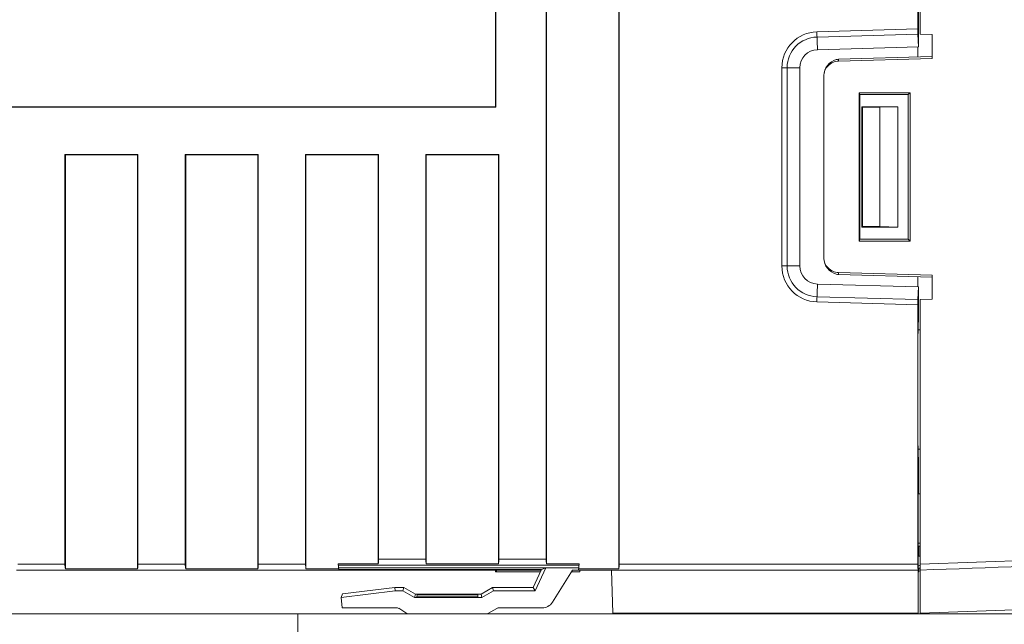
# Model space of a CAD drawing. Header units: millimetres. Extents: x -371 to 373, y -280 to 256.
# Tile 62 of 103: x -104 to -22, y 15 to 65. Entities that reach past the tile are written whole.
import ezdxf
from ezdxf.lldxf.tags import DXFTag

# ---------------------------------------------------------------- set-up
doc = ezdxf.new("R2010")
doc.units = ezdxf.units.MM
doc.header["$MEASUREMENT"] = 0
doc.layers.add('layer 1', color=7, linetype='Continuous')
tags = doc.linetypes.add('New Line128', pattern=[0.5, 0.2, -0.3]).pattern_tags.tags
tags[6:7] = [DXFTag(74, 4), DXFTag(75, 0), DXFTag(340, '0'), DXFTag(46, 1.0), DXFTag(50, 0.0), DXFTag(44, 0.0), DXFTag(45, 0.0)]
tags[4:5] = [DXFTag(74, 4), DXFTag(75, 0), DXFTag(340, '0'), DXFTag(46, 1.0), DXFTag(50, 0.0), DXFTag(44, 0.0), DXFTag(45, 0.0)]

msp = doc.modelspace()

# ---------------------------------------------------------------- linework, layer by layer
at = {"layer": 'layer 1', "lineweight": 9}
for points in [[(-59.7503, 19.728), (-59.7503, 19.728), (-59.7503, 189.1262), (-59.7503, 189.1262)], [(-53.7503, 189.1262), (-53.7503, 189.1262), (-53.7503, 19.3262), (-53.7503, 19.3262)], [(-59.7856, 188.7262), (-59.7856, 188.7262), (-59.7856, 20.128), (-59.7856, 20.128)], [(-53.7151, 188.7262), (-53.7151, 188.7262), (-53.7151, 19.7262), (-53.7151, 19.7262)], [(-64.0003, 57.7262), (-64.0003, 57.7262), (-64.0003, 150.7262), (-64.0003, 150.7262)], [(-63.9651, 57.691), (-63.9651, 57.691), (-63.9651, 150.7615), (-63.9651, 150.7615)], [(-28.8825, 144.2714), (-28.8825, 144.2714), (-28.8825, 64.181), (-28.8825, 64.181)], [(-28.7003, 144.6913), (-28.7003, 144.6913), (-28.7003, 63.7611), (-28.7003, 63.7611)], [(-28.8463, 62.6948), (-28.8463, 62.6948), (-28.8463, 65.7262), (-28.8463, 65.7262)], [(-37.2833, 63.9477), (-38.8998, 63.9028), (-40.187, 62.5793), (-40.187, 60.9621)], [(-37.2833, 63.9477), (-37.2833, 63.9477), (-28.8825, 64.181), (-28.8825, 64.181)], [(-37.242, 62.4616), (-37.242, 62.4616), (-37.2833, 63.9477), (-37.2833, 63.9477)], [(-28.8825, 64.181), (-28.8825, 64.126), (-28.8823, 64.0709), (-28.882, 64.0158)], [(-37.2712, 63.5148), (-38.6534, 63.4764), (-39.754, 62.3449), (-39.754, 60.9621)], [(-37.2712, 63.5148), (-37.2712, 63.5148), (-28.8782, 63.7508), (-28.8782, 63.7508)], [(-28.8784, 63.7565), (-28.8784, 63.7565), (-28.8463, 62.6948), (-28.8463, 62.6948)], [(-28.7003, 63.7611), (-28.7003, 63.7611), (-27.7003, 63.7262), (-27.7003, 63.7262)], [(-27.7003, 63.7262), (-27.7003, 63.7262), (-27.7003, 61.7262), (-27.7003, 61.7262)], [(-37.242, 62.4616), (-38.0539, 62.439), (-38.7003, 61.7743), (-38.7003, 60.9621)], [(-28.8463, 62.6948), (-28.8463, 62.6948), (-37.242, 62.4616), (-37.242, 62.4616)], [(-28.9044, 61.854), (-28.9044, 61.854), (-28.9044, 62.6932), (-28.9044, 62.6932)], [(-35.6678, 61.6473), (-36.265, 61.4892), (-36.7003, 60.9301), (-36.7003, 60.3213)], [(-35.4849, 61.6661), (-35.5462, 61.6644), (-35.6074, 61.6581), (-35.6678, 61.6473)], [(-27.7049, 61.8882), (-27.7049, 61.8882), (-35.4849, 61.6661), (-35.4849, 61.6661)], [(-27.7003, 61.7262), (-27.7003, 61.7262), (-35.4849, 61.51), (-35.4849, 61.51)], [(-35.4849, 61.51), (-35.4849, 61.51), (-35.4849, 61.6661), (-35.4849, 61.6661)], [(-40.187, 60.9621), (-40.187, 60.9621), (-38.7003, 60.9621), (-38.7003, 60.9621)], [(-40.187, 60.9621), (-40.187, 60.9621), (-40.187, 44.4903), (-40.187, 44.4903)], [(-39.754, 44.4903), (-39.754, 44.4903), (-39.754, 60.9621), (-39.754, 60.9621)], [(-38.7003, 60.9621), (-38.7003, 60.9621), (-38.7003, 44.4903), (-38.7003, 44.4903)], [(-36.7003, 45.1968), (-36.7003, 45.1968), (-36.7003, 60.2557), (-36.7003, 60.2557)], [(-33.7632, 58.8867), (-33.7632, 58.8867), (-29.5398, 58.8867), (-29.5398, 58.8867)], [(-33.7003, 58.7293), (-33.7003, 58.7293), (-33.7632, 58.8867), (-33.7632, 58.8867)], [(-33.7632, 46.5657), (-33.7632, 46.5657), (-33.7632, 58.8867), (-33.7632, 58.8867)], [(-33.7003, 58.7293), (-33.7003, 58.7293), (-29.7003, 58.7262), (-29.7003, 58.7262)], [(-33.7003, 46.7232), (-33.7003, 46.7232), (-33.7003, 58.7293), (-33.7003, 58.7293)], [(-29.7003, 58.7262), (-29.7003, 58.7262), (-29.5398, 58.8867), (-29.5398, 58.8867)], [(-29.7003, 58.7262), (-29.7003, 58.7262), (-29.7003, 46.7262), (-29.7003, 46.7262)], [(-29.5398, 58.8867), (-29.5398, 58.8867), (-29.5398, 46.5657), (-29.5398, 46.5657)], [(-129.5356, 57.691), (-129.5356, 57.691), (-63.9651, 57.691), (-63.9651, 57.691)], [(-64.0003, 57.7262), (-64.0003, 57.7262), (-129.5003, 57.7262), (-129.5003, 57.7262)], [(-33.5503, 57.7262), (-33.5503, 57.7262), (-30.5503, 57.7262), (-30.5503, 57.7262)], [(-33.4979, 57.6738), (-33.4979, 57.6738), (-33.5503, 57.7262), (-33.5503, 57.7262)], [(-33.5503, 47.7262), (-33.5503, 47.7262), (-33.5503, 57.7262), (-33.5503, 57.7262)], [(-33.4979, 57.6738), (-33.4979, 57.6738), (-32.0503, 57.6738), (-32.0503, 57.6738)], [(-33.4979, 47.7786), (-33.4979, 47.7786), (-33.4979, 57.6738), (-33.4979, 57.6738)], [(-32.0503, 57.6738), (-32.0503, 57.6738), (-30.5503, 57.7262), (-30.5503, 57.7262)], [(-32.0503, 57.6738), (-32.0503, 57.6738), (-32.0503, 47.7786), (-32.0503, 47.7786)], [(-30.5503, 57.7262), (-30.5503, 57.7262), (-30.5503, 47.7262), (-30.5503, 47.7262)], [(-93.7151, 53.7615), (-93.7151, 53.7615), (-99.7856, 53.7615), (-99.7856, 53.7615)], [(-99.7856, 53.7615), (-99.7856, 53.7615), (-99.7856, 19.7262), (-99.7856, 19.7262)], [(-99.7503, 53.7262), (-99.7503, 53.7262), (-93.7503, 53.7262), (-93.7503, 53.7262)], [(-99.7503, 19.3262), (-99.7503, 19.3262), (-99.7503, 53.7262), (-99.7503, 53.7262)], [(-93.7503, 53.7262), (-93.7503, 53.7262), (-93.7503, 19.3262), (-93.7503, 19.3262)], [(-93.7151, 53.7615), (-93.7151, 53.7615), (-93.7151, 19.7262), (-93.7151, 19.7262)], [(-83.7151, 53.7615), (-83.7151, 53.7615), (-89.7856, 53.7615), (-89.7856, 53.7615)], [(-89.7856, 53.7615), (-89.7856, 53.7615), (-89.7856, 19.7262), (-89.7856, 19.7262)], [(-89.7503, 53.7262), (-89.7503, 53.7262), (-83.7503, 53.7262), (-83.7503, 53.7262)], [(-89.7503, 19.3262), (-89.7503, 19.3262), (-89.7503, 53.7262), (-89.7503, 53.7262)], [(-83.7503, 53.7262), (-83.7503, 53.7262), (-83.7503, 19.3262), (-83.7503, 19.3262)], [(-83.7151, 53.7615), (-83.7151, 53.7615), (-83.7151, 19.7262), (-83.7151, 19.7262)], [(-73.7151, 53.7615), (-73.7151, 53.7615), (-79.7856, 53.7615), (-79.7856, 53.7615)], [(-79.7856, 53.7615), (-79.7856, 53.7615), (-79.7856, 19.7262), (-79.7856, 19.7262)], [(-79.7503, 53.7262), (-79.7503, 53.7262), (-73.7503, 53.7262), (-73.7503, 53.7262)], [(-79.7503, 19.3262), (-79.7503, 19.3262), (-79.7503, 53.7262), (-79.7503, 53.7262)], [(-73.7151, 53.7615), (-73.7151, 53.7615), (-73.7503, 53.7262), (-73.7503, 53.7262)], [(-73.7503, 53.7262), (-73.7503, 53.7262), (-73.7503, 19.728), (-73.7503, 19.728)], [(-73.7151, 53.7615), (-73.7151, 53.7615), (-73.7151, 20.128), (-73.7151, 20.128)], [(-63.7151, 53.7615), (-63.7151, 53.7615), (-69.7856, 53.7615), (-69.7856, 53.7615)], [(-69.7856, 53.7615), (-69.7856, 53.7615), (-69.7856, 20.128), (-69.7856, 20.128)], [(-69.7503, 53.7262), (-69.7503, 53.7262), (-63.7503, 53.7262), (-63.7503, 53.7262)], [(-69.7503, 19.728), (-69.7503, 19.728), (-69.7503, 53.7262), (-69.7503, 53.7262)], [(-63.7503, 53.7262), (-63.7503, 53.7262), (-63.7503, 19.728), (-63.7503, 19.728)], [(-63.7151, 53.7615), (-63.7151, 53.7615), (-63.7151, 20.128), (-63.7151, 20.128)], [(-33.4979, 47.7786), (-33.4979, 47.7786), (-33.5503, 47.7262), (-33.5503, 47.7262)], [(-30.5503, 47.7262), (-30.5503, 47.7262), (-33.5503, 47.7262), (-33.5503, 47.7262)], [(-32.0503, 47.7786), (-32.0503, 47.7786), (-33.4979, 47.7786), (-33.4979, 47.7786)], [(-30.5503, 47.7262), (-30.5503, 47.7262), (-32.0503, 47.7786), (-32.0503, 47.7786)], [(-33.7003, 46.7232), (-33.7003, 46.7232), (-33.7632, 46.5657), (-33.7632, 46.5657)], [(-29.7003, 46.7262), (-29.7003, 46.7262), (-33.7003, 46.7232), (-33.7003, 46.7232)], [(-29.7003, 46.7262), (-29.7003, 46.7262), (-29.5398, 46.5657), (-29.5398, 46.5657)], [(-29.5398, 46.5657), (-29.5398, 46.5657), (-33.7632, 46.5657), (-33.7632, 46.5657)], [(-36.7003, 45.1311), (-36.7003, 44.5223), (-36.265, 43.9633), (-35.6678, 43.8051)], [(-38.7003, 44.4903), (-38.7003, 44.4903), (-40.187, 44.4903), (-40.187, 44.4903)], [(-40.187, 44.4903), (-40.187, 42.8731), (-38.8998, 41.5497), (-37.2833, 41.5048)], [(-39.754, 44.4903), (-39.754, 43.1076), (-38.6534, 41.976), (-37.2712, 41.9376)], [(-38.7003, 44.4903), (-38.7003, 43.6781), (-38.0539, 43.0134), (-37.242, 42.9909)], [(-35.6678, 43.8051), (-35.6074, 43.7943), (-35.5462, 43.7881), (-35.4849, 43.7863)], [(-35.4849, 43.9425), (-35.4849, 43.9425), (-27.7003, 43.7262), (-27.7003, 43.7262)], [(-35.4849, 43.7863), (-35.4849, 43.7863), (-35.4849, 43.9425), (-35.4849, 43.9425)], [(-35.4849, 43.7863), (-35.4849, 43.7863), (-27.7049, 43.5643), (-27.7049, 43.5643)], [(-28.9044, 42.7593), (-28.9044, 42.7593), (-28.9044, 43.5985), (-28.9044, 43.5985)], [(-27.7003, 43.7262), (-27.7003, 43.7262), (-27.7003, 41.7262), (-27.7003, 41.7262)], [(-37.2833, 41.5048), (-37.2833, 41.5048), (-37.242, 42.9909), (-37.242, 42.9909)], [(-37.242, 42.9909), (-37.242, 42.9909), (-28.8463, 42.7577), (-28.8463, 42.7577)], [(-28.8463, 42.7577), (-28.8463, 42.7577), (-28.8781, 41.7045), (-28.8781, 41.7045)], [(-28.8463, 40.8002), (-28.8463, 40.8002), (-28.8463, 42.7577), (-28.8463, 42.7577)], [(-28.8781, 41.7045), (-28.8781, 41.7045), (-37.2712, 41.9376), (-37.2712, 41.9376)], [(-28.8825, 41.2714), (-28.8825, 41.2714), (-37.2833, 41.5048), (-37.2833, 41.5048)], [(-28.8781, 41.7045), (-28.8808, 41.6152), (-28.8825, 41.4501), (-28.8825, 41.2714)], [(-28.8825, 41.2714), (-28.8825, 41.2714), (-28.8825, 19.7262), (-28.8825, 19.7262)], [(-27.7003, 41.7262), (-27.7003, 41.7262), (-28.7003, 41.6913), (-28.7003, 41.6913)], [(-28.7003, 15.6512), (-28.7003, 15.6512), (-28.7003, 41.6913), (-28.7003, 41.6913)], [(-28.8668, 38.893), (-28.8668, 38.893), (-28.8476, 40.7262), (-28.8476, 40.7262)], [(-28.8476, 40.7569), (-28.8476, 40.7569), (-28.8463, 40.8002), (-28.8463, 40.8002)], [(-28.8476, 40.7569), (-28.8476, 40.7569), (-28.8476, 40.7262), (-28.8476, 40.7262)], [(-28.8637, 39.1885), (-28.8637, 39.1885), (-28.7003, 39.1913), (-28.7003, 39.1913)], [(-28.8476, 27.7262), (-28.8476, 27.7262), (-28.8668, 29.5594), (-28.8668, 29.5594)], [(-28.7003, 29.2611), (-28.7003, 29.2611), (-28.8637, 29.264), (-28.8637, 29.264)], [(-28.8476, 27.7262), (-28.8476, 27.7262), (-28.8476, 25.5596), (-28.8476, 25.5596)], [(-28.7003, 25.5596), (-28.7003, 25.5596), (-28.8503, 25.5596), (-28.8503, 25.5596)], [(-28.8503, 25.5596), (-28.8503, 25.5596), (-28.8503, 19.2262), (-28.8503, 19.2262)], [(-28.7003, 21.4501), (-28.7003, 21.4501), (-28.8503, 21.4501), (-28.8503, 21.4501)], [(-28.8503, 21.2012), (-28.8503, 21.2012), (-28.7003, 21.2012), (-28.7003, 21.2012)], [(-28.8431, 20.9762), (-28.8431, 20.9762), (-28.8431, 21.2012), (-28.8431, 21.2012)], [(-28.8003, 21.2012), (-28.8003, 21.2012), (-28.8003, 20.3762), (-28.8003, 20.3762)], [(-99.7856, 19.7262), (-99.7856, 19.7262), (-103.7151, 19.7262), (-103.7151, 19.7262)], [(-99.7856, 19.7262), (-99.7856, 19.5688), (-99.7725, 19.4206), (-99.7503, 19.3262)], [(-93.7503, 19.3262), (-93.7281, 19.4206), (-93.7151, 19.5688), (-93.7151, 19.7262)], [(-89.7856, 19.7262), (-89.7856, 19.7262), (-93.7151, 19.7262), (-93.7151, 19.7262)], [(-89.7856, 19.7262), (-89.7856, 19.5688), (-89.7725, 19.4206), (-89.7503, 19.3262)], [(-83.7503, 19.3262), (-83.7281, 19.4206), (-83.7151, 19.5688), (-83.7151, 19.7262)], [(-79.7856, 19.7262), (-79.7856, 19.7262), (-83.7151, 19.7262), (-83.7151, 19.7262)], [(-79.7856, 19.7262), (-79.7856, 19.5688), (-79.7725, 19.4206), (-79.7503, 19.3262)], [(-73.7503, 19.728), (-73.7503, 19.728), (-77.0666, 19.728), (-77.0666, 19.728)], [(-77.0227, 19.2262), (-77.0227, 19.2262), (-77.0666, 19.728), (-77.0666, 19.728)], [(-73.7503, 19.728), (-73.7281, 19.8224), (-73.7151, 19.9706), (-73.7151, 20.128)], [(-69.7856, 20.128), (-69.7856, 20.128), (-73.7151, 20.128), (-73.7151, 20.128)], [(-69.7856, 20.128), (-69.7856, 19.9706), (-69.7725, 19.8224), (-69.7503, 19.728)], [(-63.7503, 19.728), (-63.7503, 19.728), (-69.7503, 19.728), (-69.7503, 19.728)], [(-63.7503, 19.728), (-63.7281, 19.8224), (-63.7151, 19.9706), (-63.7151, 20.128)], [(-59.7856, 20.128), (-59.7856, 20.128), (-63.7151, 20.128), (-63.7151, 20.128)], [(-59.7856, 20.128), (-59.7856, 19.9706), (-59.7725, 19.8224), (-59.7503, 19.728)], [(-57.0519, 19.728), (-57.0519, 19.728), (-59.7503, 19.728), (-59.7503, 19.728)], [(-57.0958, 19.2262), (-57.0958, 19.2262), (-57.0519, 19.728), (-57.0519, 19.728)], [(-53.7503, 19.3262), (-53.7281, 19.4206), (-53.7151, 19.5688), (-53.7151, 19.7262)], [(-28.8825, 19.7262), (-28.8825, 19.7262), (-53.7151, 19.7262), (-53.7151, 19.7262)], [(-28.8503, 20.3762), (-28.8503, 20.3762), (-28.7003, 20.3762), (-28.7003, 20.3762)], [(-28.7003, 19.7265), (-28.7003, 19.7265), (-9.9574, 20.381), (-9.9574, 20.381)], [(-28.7003, 19.2262), (-22.9364, 19.4275), (-17.1836, 19.6287), (-11.4503, 19.8296)], [(-103.8032, 19.2262), (-103.8032, 19.2262), (-60.1958, 19.2262), (-60.1958, 19.2262)], [(-93.7503, 19.3262), (-93.7503, 19.3262), (-99.7503, 19.3262), (-99.7503, 19.3262)], [(-83.7503, 19.3262), (-83.7503, 19.3262), (-89.7503, 19.3262), (-89.7503, 19.3262)], [(-77.0314, 19.3262), (-77.0314, 19.3262), (-79.7503, 19.3262), (-79.7503, 19.3262)], [(-77.0578, 19.6283), (-77.0578, 19.6283), (-57.0607, 19.6283), (-57.0607, 19.6283)], [(-77.0379, 19.4007), (-77.0379, 19.4007), (-57.0806, 19.4007), (-57.0806, 19.4007)], [(-60.1795, 19.2611), (-60.1795, 19.2611), (-77.0242, 19.2611), (-77.0242, 19.2611)], [(-64.0067, 19.0762), (-64.0067, 19.0762), (-64.0067, 19.2262), (-64.0067, 19.2262)], [(-60.2658, 19.0762), (-60.2658, 19.0762), (-64.0067, 19.0762), (-64.0067, 19.0762)], [(-63.9212, 19.0762), (-63.9212, 19.0762), (-63.9212, 19.2262), (-63.9212, 19.2262)], [(-60.8719, 17.7764), (-60.8719, 17.7764), (-60.1958, 19.2262), (-60.1958, 19.2262)], [(-59.8052, 19.4007), (-59.8052, 19.4007), (-60.6973, 17.5014), (-60.6973, 17.5014)], [(-60.1795, 19.2611), (-60.1795, 19.2611), (-60.1958, 19.2262), (-60.1958, 19.2262)], [(-60.1795, 19.2611), (-60.1795, 19.2611), (-59.8052, 19.4007), (-59.8052, 19.4007)], [(-59.2716, 16.5444), (-59.2716, 16.5444), (-57.5958, 19.2262), (-57.5958, 19.2262)], [(-57.0003, 19.0762), (-57.0003, 19.0762), (-57.6896, 19.0762), (-57.6896, 19.0762)], [(-57.5958, 19.2262), (-57.5958, 19.2262), (-28.8721, 19.2262), (-28.8721, 19.2262)], [(-53.7503, 19.3262), (-53.7503, 19.3262), (-57.0871, 19.3262), (-57.0871, 19.3262)], [(-57.0003, 19.2262), (-57.0003, 19.2262), (-57.0003, 19.0762), (-57.0003, 19.0762)], [(-54.2567, 15.6512), (-54.2567, 15.6512), (-54.3503, 19.2262), (-54.3503, 19.2262)], [(-28.8738, 19.2262), (-28.8738, 19.2262), (-28.8705, 15.6512), (-28.8705, 15.6512)], [(-28.8503, 19.5607), (-28.8503, 19.5607), (-28.7003, 19.6365), (-28.7003, 19.6365)], [(-28.7012, 19.3864), (-28.7012, 19.3864), (-28.8494, 19.3856), (-28.8494, 19.3856)], [(-28.8003, 19.0762), (-28.8003, 19.0762), (-28.8431, 19.0762), (-28.8431, 19.0762)], [(-28.8003, 19.3858), (-28.8003, 19.3858), (-28.8003, 19.0762), (-28.8003, 19.0762)], [(-72.3394, 17.5014), (-72.3394, 17.5014), (-76.8237, 16.9525), (-76.8237, 16.9525)], [(-76.8237, 16.9525), (-76.8237, 16.9525), (-76.7119, 17.2416), (-76.7119, 17.2416)], [(-76.7119, 17.2416), (-76.7119, 17.2416), (-72.3562, 17.7764), (-72.3562, 17.7764)], [(-72.3562, 17.7764), (-72.3562, 17.7764), (-71.618, 17.7764), (-71.618, 17.7764)], [(-72.3562, 17.7764), (-72.3562, 17.7764), (-72.3394, 17.5014), (-72.3394, 17.5014)], [(-72.3394, 17.5014), (-72.3394, 17.5014), (-71.6916, 17.5014), (-71.6916, 17.5014)], [(-71.6916, 17.5014), (-71.6916, 17.5014), (-71.618, 17.7764), (-71.618, 17.7764)], [(-70.7319, 16.9473), (-70.7319, 16.9473), (-71.6916, 17.5014), (-71.6916, 17.5014)], [(-70.6586, 17.2205), (-70.6586, 17.2205), (-71.618, 17.7764), (-71.618, 17.7764)], [(-70.6586, 17.2205), (-70.6586, 17.2205), (-70.7319, 16.9473), (-70.7319, 16.9473)], [(-65.1933, 17.2205), (-65.1933, 17.2205), (-70.6586, 17.2205), (-70.6586, 17.2205)], [(-64.234, 17.7764), (-64.234, 17.7764), (-65.1933, 17.2205), (-65.1933, 17.2205)], [(-65.1933, 17.2205), (-65.1933, 17.2205), (-65.1201, 16.9473), (-65.1201, 16.9473)], [(-64.1603, 17.5014), (-64.1603, 17.5014), (-65.1201, 16.9473), (-65.1201, 16.9473)], [(-64.234, 17.7764), (-64.234, 17.7764), (-60.8719, 17.7764), (-60.8719, 17.7764)], [(-64.1603, 17.5014), (-64.1603, 17.5014), (-64.234, 17.7764), (-64.234, 17.7764)], [(-64.1603, 17.5014), (-64.1603, 17.5014), (-60.6973, 17.5014), (-60.6973, 17.5014)], [(-60.6973, 17.5014), (-60.6973, 17.5014), (-60.8719, 17.7764), (-60.8719, 17.7764)], [(-76.8237, 16.9525), (-76.8237, 16.9525), (-76.7471, 16.0764), (-76.7471, 16.0764)], [(-65.1201, 16.9473), (-65.1201, 16.9473), (-70.7319, 16.9473), (-70.7319, 16.9473)], [(-70.5123, 17.1677), (-70.5123, 17.1677), (-70.5265, 17.0057), (-70.5265, 17.0057)], [(-70.5265, 17.0057), (-70.5265, 17.0057), (-65.4559, 17.0057), (-65.4559, 17.0057)], [(-65.4587, 17.1677), (-65.4587, 17.1677), (-70.5123, 17.1677), (-70.5123, 17.1677)], [(-65.4559, 17.0057), (-65.4559, 17.0057), (-65.4587, 17.1677), (-65.4587, 17.1677)], [(-60.1159, 16.0764), (-59.7726, 16.0764), (-59.4535, 16.2533), (-59.2716, 16.5444)], [(-72.1359, 16.0764), (-72.1359, 16.0764), (-76.7471, 16.0764), (-76.7471, 16.0764)], [(-72.0255, 16.043), (-72.0582, 16.0648), (-72.0966, 16.0764), (-72.1359, 16.0764)], [(-72.0281, 16.0447), (-72.0281, 16.0447), (-71.3758, 15.6099), (-71.3758, 15.6099)], [(-71.3758, 15.6099), (-71.3431, 15.5881), (-71.3047, 15.5764), (-71.2654, 15.5764)], [(-71.2654, 15.5764), (-71.2654, 15.5764), (-64.7399, 15.5764), (-64.7399, 15.5764)], [(-64.7399, 15.5764), (-64.705, 15.5764), (-64.6707, 15.5856), (-64.6404, 15.6031)], [(-64.6404, 15.6031), (-64.6404, 15.6031), (-63.8786, 16.0426), (-63.8786, 16.0426)], [(-63.7666, 16.0764), (-63.8015, 16.0764), (-63.8359, 16.0673), (-63.8661, 16.0498)], [(-60.1159, 16.0764), (-60.1159, 16.0764), (-63.7666, 16.0764), (-63.7666, 16.0764)], [(-28.8705, 15.6512), (-28.8705, 15.6512), (-54.2567, 15.6512), (-54.2567, 15.6512)], [(-28.7003, 15.6512), (-28.7003, 15.6512), (-11.4503, 16.2536), (-11.4503, 16.2536)]]:
    msp.add_open_spline(points, degree=3, dxfattribs=at)
for points, knots in [([(-28.8806, 63.8692), (-28.8808, 63.8806), (-28.8809, 63.892), (-28.881, 63.9034), (-28.881, 63.9034), (-28.8815, 63.9409), (-28.8818, 63.9784), (-28.882, 64.0158)], [0, 0, 0, 0, 0.3333333, 0.3333333, 0.3333333, 0.3333333, 1, 1, 1, 1]), ([(-28.8784, 63.7565), (-28.8786, 63.7643), (-28.8788, 63.7721), (-28.879, 63.78), (-28.879, 63.78), (-28.8797, 63.8097), (-28.8802, 63.8395), (-28.8806, 63.8692)], [0, 0, 0, 0, 0.3333333, 0.3333333, 0.3333333, 0.3333333, 1, 1, 1, 1]), ([(-35.4849, 61.51), (-35.6449, 61.5055), (-35.8058, 61.4694), (-35.9534, 61.4044), (-35.9534, 61.4044), (-36.1009, 61.3393), (-36.2352, 61.2454), (-36.3471, 61.1297), (-36.3471, 61.1297), (-36.459, 61.014), (-36.5484, 60.8767), (-36.6087, 60.7271), (-36.6087, 60.7271), (-36.6691, 60.5775), (-36.7003, 60.4158), (-36.7003, 60.2557)], [0, 0, 0, 0, 0.2, 0.2, 0.2, 0.2, 0.4, 0.4, 0.4, 0.4, 0.6, 0.6, 0.6, 0.6, 1, 1, 1, 1]), ([(-36.7003, 45.1968), (-36.7003, 45.0367), (-36.6691, 44.8749), (-36.6087, 44.7253), (-36.6087, 44.7253), (-36.5484, 44.5758), (-36.459, 44.4384), (-36.3471, 44.3227), (-36.3471, 44.3227), (-36.2352, 44.2071), (-36.1009, 44.1131), (-35.9534, 44.0481), (-35.9534, 44.0481), (-35.8058, 43.983), (-35.6449, 43.9469), (-35.4849, 43.9425)], [0, 0, 0, 0, 0.2, 0.2, 0.2, 0.2, 0.4, 0.4, 0.4, 0.4, 0.6, 0.6, 0.6, 0.6, 1, 1, 1, 1]), ([(-28.8825, 19.7262), (-28.8825, 19.5936), (-28.8816, 19.4664), (-28.8799, 19.3727), (-28.8799, 19.3727), (-28.8783, 19.2789), (-28.8761, 19.2262), (-28.8738, 19.2262)], [0, 0, 0, 0, 0.3333333, 0.3333333, 0.3333333, 0.3333333, 1, 1, 1, 1])]:
    msp.add_open_spline(points, degree=3, knots=knots, dxfattribs=at)
at = {"layer": 'layer 1', "color": 155, "lineweight": 9}
for points in [[(-73.1949, 15.5764), (-73.1949, 15.5764), (-204.23, 15.5764), (-204.23, 15.5764)], [(-80.4157, 15.5764), (-80.4157, 15.5764), (-203.7215, 15.5764), (-203.7215, 15.5764)]]:
    msp.add_open_spline(points, degree=3, dxfattribs=at)
at = {"layer": 'layer 1', "color": 250, "linetype": 'New Line128', "lineweight": 20}
msp.add_open_spline([(-12.9521, 15.5764), (-12.9521, 15.5764), (-80.4157, 15.5764), (-80.4157, 15.5764), (-80.4157, 15.5764), (-80.4157, 15.5764), (-80.4157, -9.4236), (-80.4157, -9.4236), (-80.4157, -9.4236), (-80.4157, -9.4236), (-12.9521, -9.4236), (-12.9521, -9.4236), (-12.9521, -9.4236), (-12.9521, -9.4236), (-12.9521, 15.5764), (-12.9521, 15.5764)], degree=3, knots=[0, 0, 0, 0, 0.2, 0.2, 0.2, 0.2, 0.4, 0.4, 0.4, 0.4, 0.6, 0.6, 0.6, 0.6, 1, 1, 1, 1], dxfattribs=at)

doc.saveas('drawing.dxf')
